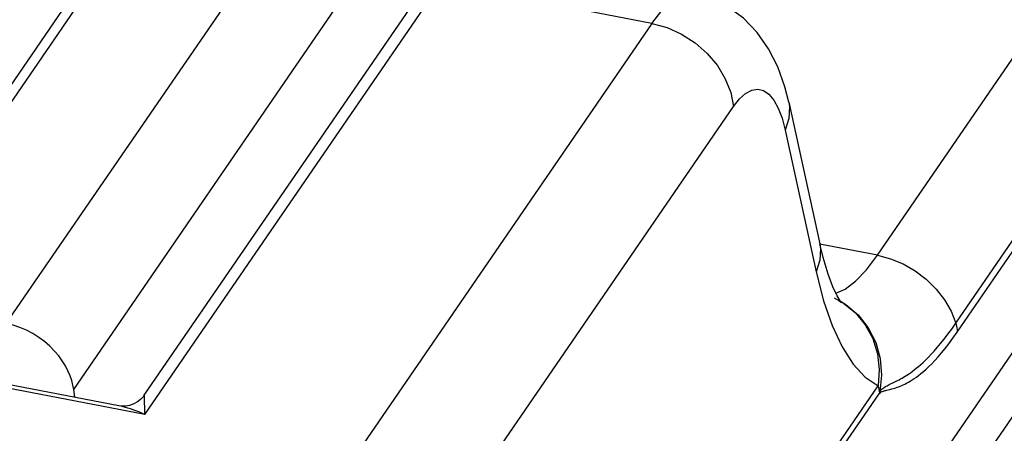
# Model space of a CAD drawing. Extents: x -841 to -216, y -127 to 601.
# Tile 190 of 201: x -283.47 to -269.9, y 509.35 to 515.05. Entities that reach past the tile are written whole.
import ezdxf

# ---------------------------------------------------------------- set-up
doc = ezdxf.new("R2010")
doc.units = 0
doc.header["$LTSCALE"] = 23.1
doc.layers.add('HEATSINK_AM_0', color=7, linetype='CONTINUOUS')

msp = doc.modelspace()

# ---------------------------------------------------------------- linework, layer by layer
at = {"layer": 'HEATSINK_AM_0', "color": 7}
for p, q in [((-283.653, 510.863), (-267.379, 534.557)), ((-284.819, 512.352), (-270.078, 533.814)), ((-284.69, 512.298), (-269.914, 533.811)), ((-282.723, 509.954), (-266.449, 533.648)), ((-286.77, 484.856), (-257.89, 526.904)), ((-258.755, 526.537), (-287.627, 484.5)), ((-281.744, 509.611), (-357.124, 524.149)), ((-282.103, 509.731), (-356.651, 524.109)), ((-271.65, 511.803), (-267.451, 517.916)), ((-270.57, 510.869), (-266.371, 516.983)), ((-270.553, 510.743), (-266.354, 516.856)), ((-281.751, 509.876), (-277.908, 515.471)), ((-281.744, 509.611), (-277.661, 515.555)), ((-274.757, 514.995), (-277.661, 515.555)), ((-274.757, 514.995), (-288.944, 494.341)), ((-287.82, 493.195), (-273.634, 513.85)), ((-272.872, 513.911), (-272.445, 511.959)), ((-272.965, 513.69), (-272.921, 513.526)), ((-272.921, 513.526), (-272.493, 511.574)), ((-272.4, 511.772), (-272.445, 511.959)), ((-271.65, 511.803), (-272.445, 511.956)), ((-271.802, 511.603), (-271.65, 511.803)), ((-272.331, 511.542), (-272.4, 511.772)), ((-271.952, 511.447), (-271.802, 511.603)), ((-272.097, 511.338), (-271.952, 511.447)), ((-272.224, 511.282), (-272.097, 511.338)), ((-271.488, 510.022), (-271.427, 510.051)), ((-287.872, 486.371), (-271.639, 510.006)), ((-282.706, 509.848), (-282.723, 509.954)), ((-271.521, 509.946), (-271.481, 509.956)), ((-271.633, 509.895), (-287.867, 486.259)), ((-281.749, 509.829), (-281.749, 509.848)), ((-281.748, 509.79), (-281.749, 509.829)), ((-281.745, 509.692), (-281.748, 509.79)), ((-282.065, 509.726), (-282.103, 509.731)), ((-281.744, 509.611), (-281.745, 509.692))]:
    msp.add_line(p, q, dxfattribs=at)
for points in [[(-274.757, 514.995), (-274.619, 515.171), (-274.481, 515.299), (-274.345, 515.374), (-274.214, 515.398), (-274.165, 515.392)], [(-272.872, 513.91), (-272.926, 514.122), (-273.024, 514.397), (-273.149, 514.646), (-273.307, 514.872), (-273.498, 515.068), (-273.721, 515.226), (-273.967, 515.339), (-274.165, 515.392)], [(-274.757, 514.995), (-274.549, 514.938), (-274.349, 514.847), (-274.162, 514.727), (-273.996, 514.581), (-273.855, 514.414), (-273.746, 514.233), (-273.671, 514.042), (-273.634, 513.85)], [(-273.634, 513.85), (-273.55, 513.956), (-273.466, 514.031), (-273.382, 514.076)], [(-273.382, 514.076), (-273.3, 514.089), (-273.221, 514.07), (-273.146, 514.02), (-273.078, 513.938), (-273.017, 513.827), (-272.965, 513.69)], [(-272.872, 513.91), (-272.862, 513.845), (-272.87, 513.686), (-272.921, 513.526)], [(-272.445, 511.959), (-272.434, 511.894), (-272.442, 511.735), (-272.493, 511.574)], [(-271.65, 511.803), (-271.471, 511.755), (-271.296, 511.683), (-271.13, 511.588), (-270.977, 511.472), (-270.842, 511.338), (-270.727, 511.191), (-270.636, 511.033), (-270.57, 510.869)], [(-272.493, 511.574), (-272.392, 511.178), (-272.273, 510.835)], [(-272.181, 511.179), (-272.165, 511.167), (-272.147, 511.152), (-272.164, 511.175), (-272.207, 511.246), (-272.266, 511.368), (-272.331, 511.542)], [(-272.245, 511.217), (-272.117, 511.144), (-271.954, 511.011), (-271.818, 510.846)], [(-272.161, 511.17), (-272.086, 511.127), (-271.915, 510.982), (-271.776, 510.805)], [(-282.723, 509.954), (-282.734, 510.014), (-282.751, 510.077), (-282.773, 510.143), (-282.802, 510.21), (-282.837, 510.279), (-282.88, 510.348), (-282.93, 510.417), (-282.988, 510.485), (-283.053, 510.552), (-283.125, 510.614), (-283.203, 510.673), (-283.287, 510.725), (-283.375, 510.772), (-283.467, 510.81), (-283.559, 510.841), (-283.653, 510.863)], [(-271.427, 510.051), (-271.41, 510.06), (-271.391, 510.069), (-271.372, 510.079), (-271.353, 510.089), (-271.333, 510.1), (-271.312, 510.111), (-271.291, 510.124), (-271.269, 510.137), (-271.246, 510.152), (-271.222, 510.168), (-271.197, 510.185), (-271.171, 510.204), (-271.144, 510.224), (-271.115, 510.247), (-271.086, 510.272), (-271.054, 510.299), (-271.021, 510.329), (-270.986, 510.362), (-270.949, 510.399), (-270.91, 510.44), (-270.869, 510.484), (-270.826, 510.534), (-270.78, 510.588), (-270.732, 510.648), (-270.681, 510.715), (-270.627, 510.788), (-270.57, 510.869)], [(-270.57, 510.869), (-270.564, 510.848), (-270.559, 510.827), (-270.556, 510.806), (-270.554, 510.785), (-270.552, 510.764), (-270.553, 510.743)], [(-272.273, 510.835), (-272.136, 510.541), (-271.983, 510.303), (-271.818, 510.125), (-271.639, 510.006)], [(-271.818, 510.846), (-271.716, 510.656), (-271.651, 510.448), (-271.625, 510.229), (-271.639, 510.006)], [(-271.776, 510.805), (-271.673, 510.603), (-271.612, 510.382), (-271.594, 510.153), (-271.619, 509.924)], [(-271.481, 509.956), (-271.466, 509.96), (-271.45, 509.964), (-271.433, 509.968), (-271.416, 509.973), (-271.397, 509.979), (-271.378, 509.986), (-271.358, 509.993), (-271.338, 510.001), (-271.316, 510.009), (-271.295, 510.019), (-271.272, 510.03), (-271.248, 510.042), (-271.224, 510.055), (-271.198, 510.07), (-271.172, 510.087), (-271.144, 510.105), (-271.114, 510.126), (-271.083, 510.149), (-271.051, 510.174), (-271.017, 510.203), (-270.981, 510.235), (-270.943, 510.27), (-270.902, 510.31), (-270.86, 510.354), (-270.815, 510.403), (-270.768, 510.458), (-270.719, 510.518), (-270.666, 510.585), (-270.611, 510.66), (-270.553, 510.743)], [(-271.639, 510.006), (-271.634, 509.982), (-271.629, 509.958), (-271.625, 509.934), (-271.622, 509.911)], [(-271.633, 509.895), (-271.615, 509.91), (-271.6, 509.921), (-271.589, 509.927), (-271.579, 509.93), (-271.568, 509.934), (-271.557, 509.937), (-271.545, 509.94), (-271.533, 509.943), (-271.521, 509.946)], [(-271.619, 509.924), (-271.609, 509.941), (-271.598, 509.955), (-271.586, 509.963), (-271.575, 509.97), (-271.563, 509.98), (-271.551, 509.988), (-271.54, 509.995), (-271.528, 510.002), (-271.515, 510.008), (-271.502, 510.015), (-271.488, 510.022)], [(-281.751, 509.876), (-281.766, 509.856), (-281.801, 509.819), (-281.845, 509.785), (-281.896, 509.757), (-281.953, 509.737), (-282.01, 509.727), (-282.065, 509.726)], [(-281.749, 509.848), (-281.75, 509.856), (-281.75, 509.863), (-281.75, 509.868), (-281.75, 509.872), (-281.751, 509.874), (-281.751, 509.876), (-281.751, 509.876)], [(-281.744, 509.611), (-281.786, 509.629), (-281.827, 509.646), (-281.866, 509.662), (-281.904, 509.676), (-281.941, 509.688), (-281.976, 509.699), (-282.009, 509.709), (-282.041, 509.717), (-282.071, 509.725), (-282.1, 509.731), (-282.103, 509.731)]]:
    msp.add_lwpolyline(points, dxfattribs=at)

doc.saveas('drawing.dxf')
